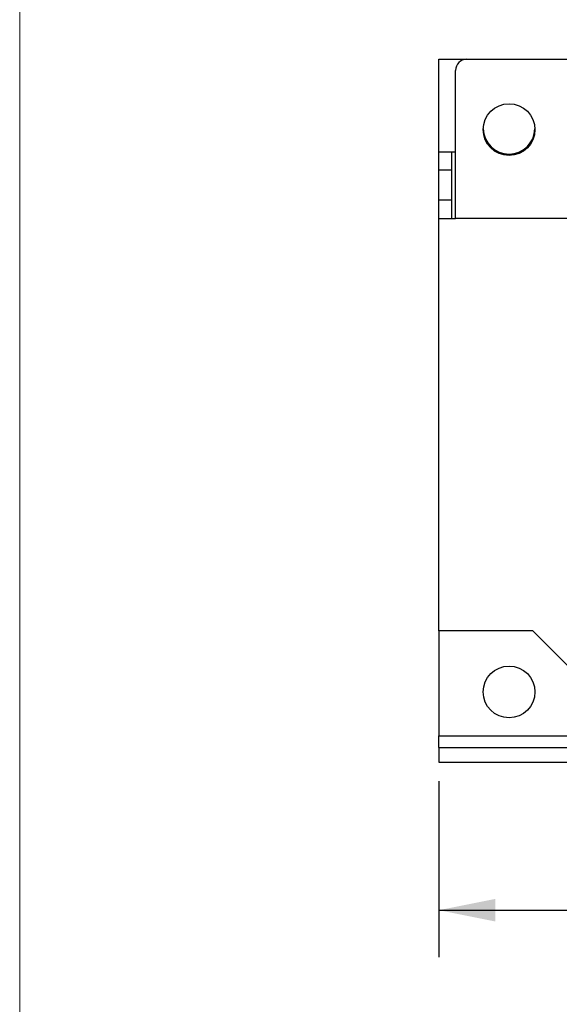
# Model space of a CAD drawing. Header units: inches. Extents: x 0 to 22, y 0 to 17.
# Tile 2 of 33: x 0 to 2.9, y 4.1 to 9.3. Entities that reach past the tile are written whole.
import ezdxf

# ---------------------------------------------------------------- set-up
doc = ezdxf.new("R2010")
doc.units = ezdxf.units.IN
doc.header["$LTSCALE"] = 2
doc.header["$MEASUREMENT"] = 0
doc.linetypes.add('SLD-Solid', pattern=[0])
doc.layers.add('DIMENSIONS', color=140, linetype='SLD-Solid', lineweight=25)
doc.layers.add('SLD-DEFPOINTS', color=7, linetype='Continuous')
doc.styles.add('SLDTEXTSTYLE0', font='GOTHIC.TTF', dxfattribs={"width": 0.913})
doc.dimstyles.new('SLDDIMSTYLE0', dxfattribs={"dimtxt": 0.25, "dimasz": 0.3, "dimexe": 0, "dimexo": 0.0625, "dimgap": 0.0625, "dimtad": 0, "dimtih": 1, "dimtoh": 1, "dimrnd": 1e-09, "dimzin": 12, "dimdsep": 46, "dimtxsty": 'SLDTEXTSTYLE0', "dimsah": 1, "dimcen": 0.09, "dimadec": 0, "dimazin": 3, "dimtfac": 1, "dimtofl": 0, "dimtmove": 0, "dimatfit": 3, "dimfxl": 0, "dimfrac": 2, "dimtolj": 1, "dimtzin": 12, "dimarcsym": 0})

# ---------------------------------------------------------------- blocks, each defined once
blk = doc.blocks.new('Block2')
at = {"color": 7, "linetype": 'SLD-Solid', "lineweight": 18}
blk.add_line((0.0002, 0.0002), (0.0002, 17.0002), dxfattribs=at)
blk = doc.blocks.new('_D')
at = {"layer": 'DIMENSIONS'}
for p, q in [((2.232, 5.2735), (2.232, 4.3361)), ((6.7202, 5.2735), (6.7202, 4.3361)), ((2.232, 4.5861), (3.7651, 4.5861)), ((4.0605, 4.5842), (3.9843, 4.5842)), ((3.9843, 4.5842), (3.9843, 4.1873)), ((4.8917, 4.5842), (4.9679, 4.5842)), ((4.9679, 4.5842), (4.9679, 4.1873)), ((6.7202, 4.5861), (5.1871, 4.5861)), ((3.9843, 4.1873), (4.0605, 4.1873)), ((4.9679, 4.1873), (4.8917, 4.1873))]:
    blk.add_line(p, q, dxfattribs=at)
for points in [[(2.232, 4.5861), (2.532, 4.5261), (2.532, 4.6461)], [(6.7202, 4.5861), (6.4202, 4.6461), (6.4202, 4.5261)]]:
    blk.add_solid(points, dxfattribs=at)
at = {"layer": 'DIMENSIONS', "char_height": 0.25, "attachment_point": 1, "style": 'SLDTEXTSTYLE0'}
for s, insert in [('4.49', (4.1528, 4.9543)), ('114.0', (4.0605, 4.5067))]:
    blk.add_mtext(s, dxfattribs=dict(at, insert=insert))

msp = doc.modelspace()

# ---------------------------------------------------------------- linework, layer by layer
for p, q in [((2.232, 9.1137), (2.3796, 9.1137)), ((2.232, 8.6215), (2.232, 9.1137)), ((2.3796, 9.1137), (3.5411, 9.1137)), ((2.3206, 8.6215), (2.3206, 9.0546)), ((2.232, 8.5231), (2.232, 8.6215)), ((2.232, 8.6215), (2.3009, 8.6215)), ((2.3009, 8.5231), (2.3009, 8.6215)), ((2.3009, 8.6215), (2.3206, 8.6215)), ((2.3206, 8.2672), (2.3206, 8.6215)), ((2.232, 8.3656), (2.232, 8.5231)), ((2.3009, 8.5231), (2.232, 8.5231)), ((2.3009, 8.3656), (2.3009, 8.5231)), ((2.232, 8.3656), (2.3009, 8.3656)), ((2.232, 8.2672), (2.232, 8.3656)), ((2.3009, 8.2672), (2.3009, 8.3656)), ((2.232, 8.2672), (2.3009, 8.2672)), ((2.232, 6.0731), (2.232, 8.2672)), ((2.3009, 8.2672), (2.3206, 8.2672)), ((2.9407, 8.2672), (2.3206, 8.2672)), ((2.732, 6.0731), (2.232, 6.0731)), ((2.232, 6.0731), (2.232, 5.5147)), ((2.9682, 5.8369), (2.732, 6.0731)), ((2.232, 5.5147), (6.7202, 5.5147)), ((2.232, 5.4522), (2.232, 5.5147)), ((2.232, 5.4522), (2.232, 5.3735)), ((2.232, 5.4522), (6.7202, 5.4522)), ((2.232, 5.3735), (6.7202, 5.3735))]:
    msp.add_line(p, q)
for centre in [(2.606, 8.7396), (2.606, 5.7475)]:
    msp.add_circle(centre, 0.1378)
for centre, radius, start, end in [((2.3796, 9.0546), 0.0591, 90, 180), ((2.606, 8.7475), 0.1378, 181.6364, 358.3636)]:
    msp.add_arc(centre, radius, start, end)

# ---------------------------------------------------------------- block references
at = {"layer": 'SLD-DEFPOINTS'}
msp.add_blockref('Block2', (0, 0), dxfattribs=at)

# ---------------------------------------------------------------- dimensions: what is measured, and where the dimension line sits
at = {"layer": 'DIMENSIONS'}
dim = msp.add_linear_dim(base=(6.7202, 4.5861), p1=(2.232, 5.3735), p2=(6.7202, 5.3735), angle=0, dimstyle='SLDDIMSTYLE0', dxfattribs=at)
dim.commit()
dim.dimension.update_dxf_attribs({"geometry": '_D', "text_midpoint": (4.4761, 4.5861), "dimtype": 160})

doc.saveas('drawing.dxf')
